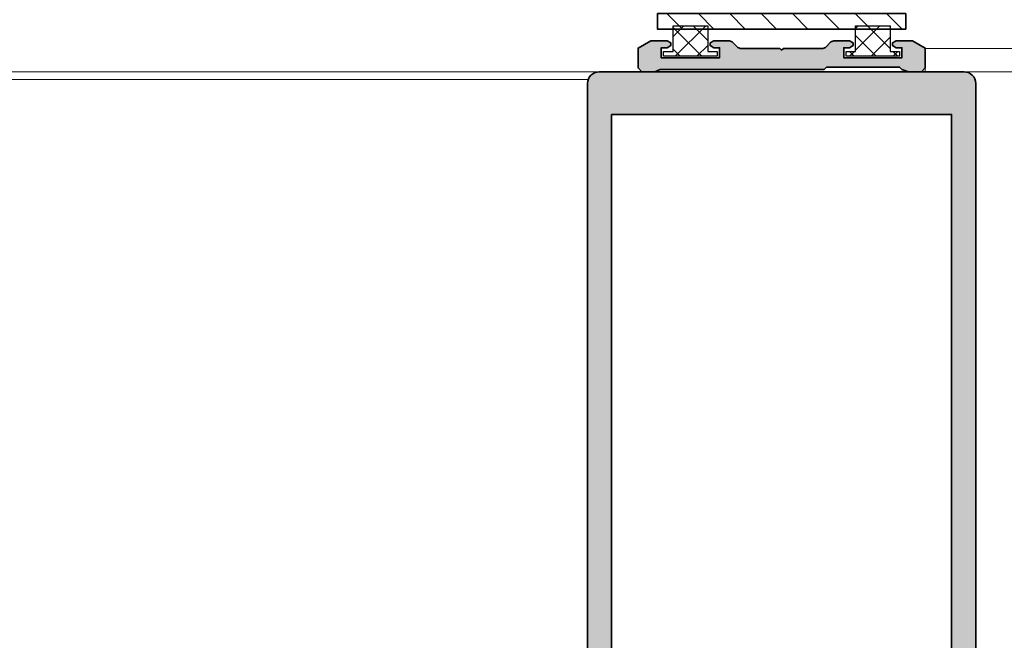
# Model space of a CAD drawing. Header units: millimetres. Extents: x 71658 to 298332, y -154437 to -30421.
# Tile 73 of 155: x 91814 to 91941, y -58764 to -58684. Entities that reach past the tile are written whole.
import ezdxf

# ---------------------------------------------------------------- set-up
doc = ezdxf.new("R2010")
doc.units = ezdxf.units.MM
doc.header["$LTSCALE"] = 500
doc.header["$MEASUREMENT"] = 0
for name, color, linetype, lineweight in [('0S-Profile Aluminium', 254, 'Continuous', 35), ('0S-Profile EPDM', 22, 'Continuous', 25), ('0S-Profile Steel', 62, 'Continuous', 35), ('0S-Shading Aluminium', 252, 'Continuous', 20), ('0S-Shading EPDM', 25, 'Continuous', 13), ('0S-Shading Steel', 181, 'Continuous', 20), ('A-13-UKS', 250, 'Continuous', 5), ('SA_Ripplagi', 45, 'Continuous', 9)]:
    doc.layers.add(name, color=color, linetype=linetype, lineweight=lineweight)
pattern_1 = [(135, (0, 0), (-1.403165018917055, -1.403165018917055), []), (225, (0, 0), (1.403165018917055, -1.403165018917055), [])]

# ---------------------------------------------------------------- blocks, each defined once
blk = doc.blocks.new('326250__12E9D884_FC4C_4573_BDE7_B528613E3319_')
at = {"layer": '0S-Shading Aluminium'}
h = blk.add_hatch(color=256, dxfattribs=at)
edge = h.paths.add_edge_path()
edge.add_arc((-23.5, 173.4999999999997), 1.500000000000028, 89.99999999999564, 180)
edge.add_line((-25.00000000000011, 173.4999999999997), (-25.00000000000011, 0.4999999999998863))
edge.add_arc((-24.50000000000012, 0.4999999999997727), 0.4999999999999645, 180, 269.999999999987)
edge.add_line((-24.50000000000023, -1.705e-13), (-23.00000000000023, 0))
edge.add_line((-23.00000000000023, 0), (-22.30000000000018, 0.6999999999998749))
edge.add_line((-22.30000000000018, 0.6999999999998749), (-22.30000000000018, 1.399999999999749))
edge.add_line((-22.30000000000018, 1.399999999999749), (-23.50000000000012, 1.399999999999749))
edge.add_line((-23.50000000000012, 1.399999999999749), (-23.50000000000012, 4.099999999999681))
edge.add_line((-23.50000000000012, 4.099999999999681), (-19.04494897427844, 4.099999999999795))
edge.add_ellipse((-18.80000000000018, 4.049999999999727), major_axis=(-0.2500000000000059, 0), ratio=1, start_angle=191.5369590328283, end_angle=348.4630409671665, ccw=False)
edge.add_line((-18.55505102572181, 4.099999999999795), (-14.10000000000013, 4.099999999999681))
edge.add_line((-14.10000000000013, 4.099999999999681), (-14.10000000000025, 1.399999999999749))
edge.add_line((-14.10000000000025, 1.399999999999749), (-15.30000000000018, 1.399999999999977))
edge.add_line((-15.30000000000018, 1.399999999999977), (-15.30000000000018, 0.799999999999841))
edge.add_line((-15.30000000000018, 0.799999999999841), (-14.40000000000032, -0.1000000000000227))
edge.add_line((-14.40000000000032, -0.1000000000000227), (-13.10000000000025, -0.1000000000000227))
edge.add_arc((-13.10000000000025, 0.4000000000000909), 0.5000000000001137, 270, 360)
edge.add_line((-12.60000000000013, 0.4000000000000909), (-12.60000000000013, 12.49999999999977))
edge.add_ellipse((-12.10000000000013, 12.49999999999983), major_axis=(-0.4999999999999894, 0), ratio=1, start_angle=270.000000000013, end_angle=360, ccw=False)
edge.add_line((-12.10000000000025, 12.99999999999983), (-6.500000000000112, 12.99999999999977))
edge.add_ellipse((-6.500000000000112, 11.49999999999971), major_axis=(-1.500000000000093, 0), ratio=1, start_angle=180, end_angle=270, ccw=False)
edge.add_line((-5, 11.49999999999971), (-5, -15.50000000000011))
edge.add_arc((-4.5, -15.50000000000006), 0.4999999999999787, 180, 270)
edge.add_line((-4.5, -16.00000000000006), (-3.5, -16.00000000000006))
edge.add_arc((-3.5, -15), 1.000000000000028, 270, 360)
edge.add_line((-2.5, -15), (-2.5, -14.05277679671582))
edge.add_line((-2.5, -14.05277679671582), (-2, -13.76410166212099))
edge.add_line((-2, -13.76410166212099), (-2, -12.54145193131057))
edge.add_line((-2, -12.54145193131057), (-2.5, -12.2527767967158))
edge.add_line((-2.5, -12.2527767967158), (-2, -11.96410166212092))
edge.add_line((-2, -11.96410166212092), (-2, -10.74145193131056))
edge.add_line((-2, -10.74145193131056), (-2.5, -10.45277679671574))
edge.add_line((-2.5, -10.45277679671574), (-2, -10.16410166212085))
edge.add_line((-2, -10.16410166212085), (-2, -8.94145193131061))
edge.add_line((-2, -8.94145193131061), (-2.5, -8.652776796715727))
edge.add_line((-2.5, -8.652776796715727), (-2, -8.364101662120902))
edge.add_line((-2, -8.364101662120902), (-2, -7.141451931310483))
edge.add_line((-2, -7.141451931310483), (-2.5, -6.852776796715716))
edge.add_line((-2.5, -6.852776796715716), (-2, -6.564101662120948))
edge.add_line((-2, -6.564101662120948), (-2, -5.34145193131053))
edge.add_line((-2, -5.34145193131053), (-2.5, -5.052776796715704))
edge.add_line((-2.5, -5.052776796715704), (-2, -4.764101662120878))
edge.add_line((-2, -4.764101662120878), (-2, -3.541451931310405))
edge.add_line((-2, -3.541451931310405), (-2.5, -3.252776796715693))
edge.add_line((-2.5, -3.252776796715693), (-2, -2.96410166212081))
edge.add_line((-2, -2.96410166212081), (-2, -1.741451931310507))
edge.add_line((-2, -1.741451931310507), (-2.5, -1.452776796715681))
edge.add_line((-2.5, -1.452776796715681), (-2, -1.164101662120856))
edge.add_line((-2, -1.164101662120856), (-2, -0.1641016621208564))
edge.add_line((-2, -0.1641016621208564), (-0.8660253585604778, 1.79999999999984))
edge.add_ellipse((4.52239419e-08, 1.29999999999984), major_axis=(-1.00000000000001, 0), ratio=1, start_angle=210.0000000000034, end_angle=329.99999999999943, ccw=False)
edge.add_line((0.8660254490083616, 1.799999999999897), (2, -0.1641015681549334))
edge.add_line((2, -0.1641015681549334), (1.999999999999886, -2.111324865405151))
edge.add_line((1.999999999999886, -2.111324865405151), (2.5, -2.40000000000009))
edge.add_line((2.5, -2.40000000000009), (1.999999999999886, -2.688675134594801))
edge.add_line((1.999999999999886, -2.688675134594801), (1.999999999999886, -3.911324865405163))
edge.add_line((1.999999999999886, -3.911324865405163), (2.5, -4.200000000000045))
edge.add_line((2.5, -4.200000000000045), (1.999999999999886, -4.488675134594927))
edge.add_line((1.999999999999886, -4.488675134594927), (1.999999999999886, -5.711324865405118))
edge.add_line((1.999999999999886, -5.711324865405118), (2.5, -6.000000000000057))
edge.add_line((2.5, -6.000000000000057), (1.999999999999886, -6.288675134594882))
edge.add_line((1.999999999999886, -6.288675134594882), (1.999999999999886, -7.511324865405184))
edge.add_line((1.999999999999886, -7.511324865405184), (2.499999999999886, -7.800000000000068))
edge.add_line((2.499999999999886, -7.800000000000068), (1.999999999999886, -8.088675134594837))
edge.add_line((1.999999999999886, -8.088675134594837), (1.999999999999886, -9.31132486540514))
edge.add_line((1.999999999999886, -9.31132486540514), (2.5, -9.600000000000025))
edge.add_line((2.5, -9.600000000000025), (1.999999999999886, -9.888675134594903))
edge.add_line((1.999999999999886, -9.888675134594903), (1.999999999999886, -11.11132486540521))
edge.add_line((1.999999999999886, -11.11132486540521), (2.5, -11.40000000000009))
edge.add_line((2.5, -11.40000000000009), (1.999999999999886, -11.68867513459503))
edge.add_line((1.999999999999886, -11.68867513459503), (1.999999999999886, -12.91132486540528))
edge.add_line((1.999999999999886, -12.91132486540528), (2.499999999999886, -13.20000000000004))
edge.add_line((2.499999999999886, -13.20000000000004), (1.999999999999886, -13.48867513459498))
edge.add_line((1.999999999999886, -13.48867513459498), (1.999999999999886, -14.71132486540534))
edge.add_line((1.999999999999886, -14.71132486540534), (2.5, -15.00000000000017))
edge.add_arc((3.499999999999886, -15.00000000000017), 0.9999999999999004, 180, 270)
edge.add_line((3.499999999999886, -16.00000000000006), (4.5, -16.00000000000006))
edge.add_arc((4.5, -15.50000000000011), 0.4999999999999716, 270, 360)
edge.add_line((5, -15.50000000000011), (4.999999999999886, 11.49999999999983))
edge.add_ellipse((6.499999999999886, 11.49999999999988), major_axis=(-1.500000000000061, 0), ratio=1, start_angle=270.0000000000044, end_angle=360, ccw=False)
edge.add_line((6.499999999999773, 13), (12.10000009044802, 12.99999999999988))
edge.add_ellipse((12.10000009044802, 12.49999999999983), major_axis=(-0.500000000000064, 0), ratio=1, start_angle=180, end_angle=270, ccw=False)
edge.add_line((12.60000009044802, 12.49999999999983), (12.60000009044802, 0.4000000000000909))
edge.add_arc((13.10000009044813, 0.4000000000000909), 0.5000000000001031, 180, 270)
edge.add_line((13.10000009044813, -0.1000000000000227), (14.4000000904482, -0.1000000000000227))
edge.add_line((14.4000000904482, -0.1000000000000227), (15.30000009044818, 0.7999999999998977))
edge.add_line((15.30000009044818, 0.7999999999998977), (15.30000009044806, 1.399999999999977))
edge.add_line((15.30000009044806, 1.399999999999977), (14.10000009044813, 1.399999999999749))
edge.add_line((14.10000009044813, 1.399999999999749), (14.10000009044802, 4.099999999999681))
edge.add_line((14.10000009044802, 4.099999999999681), (18.55505111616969, 4.099999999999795))
edge.add_ellipse((18.80000009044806, 4.049999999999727), major_axis=(-0.2500000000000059, 0), ratio=1, start_angle=191.5369590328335, end_angle=348.46304096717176, ccw=False)
edge.add_line((19.04494906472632, 4.099999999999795), (23.50000009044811, 4.099999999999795))
edge.add_line((23.50000009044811, 4.099999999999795), (23.500000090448, 1.399999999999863))
edge.add_line((23.500000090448, 1.399999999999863), (22.30000009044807, 1.399999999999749))
edge.add_line((22.30000009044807, 1.399999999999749), (22.30000009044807, 0.6999999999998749))
edge.add_line((22.30000009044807, 0.6999999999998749), (23.00000009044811, 0))
edge.add_line((23.00000009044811, 0), (24.50000009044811, -1.705e-13))
edge.add_arc((24.500000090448, 0.4999999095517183), 0.4999999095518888, 270.000000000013, 360)
edge.add_line((24.99999999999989, 0.4999999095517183), (25, 173.4999999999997))
edge.add_arc((23.49999999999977, 173.4999999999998), 1.500000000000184, 0, 90)
edge.add_line((23.49999999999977, 175), (-23.49999999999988, 174.9999999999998))
edge = h.paths.add_edge_path()
edge.add_line((21.89999999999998, 169.4999999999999), (21.89999999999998, 15.29999999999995))
edge.add_line((21.89999999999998, 15.29999999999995), (21.70000009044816, 15.30000000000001))
edge.add_arc((21.70000009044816, 13.79999999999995), 1.500000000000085, 90, 180)
edge.add_line((20.20000009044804, 13.79999999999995), (20.20000009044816, 7.000000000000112))
edge.add_line((20.20000009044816, 7.000000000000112), (19.28973029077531, 5.699999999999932))
edge.add_line((19.28973029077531, 5.699999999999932), (18.31026989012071, 5.699999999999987))
edge.add_line((18.31026989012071, 5.699999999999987), (17.40000009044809, 7.000000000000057))
edge.add_line((17.40000009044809, 7.000000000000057), (17.40000009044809, 13.79999999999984))
edge.add_arc((15.90000009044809, 13.79999999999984), 1.499999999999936, 0, 90)
edge.add_line((15.90000009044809, 15.29999999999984), (-15.90000000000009, 15.29999999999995))
edge.add_arc((-15.90000000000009, 13.79999999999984), 1.500000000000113, 90, 180)
edge.add_line((-17.4000000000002, 13.79999999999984), (-17.4000000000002, 7.000000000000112))
edge.add_line((-17.4000000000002, 7.000000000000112), (-18.31026979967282, 5.699999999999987))
edge.add_line((-18.31026979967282, 5.699999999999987), (-19.28973020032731, 5.699999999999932))
edge.add_line((-19.28973020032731, 5.699999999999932), (-20.20000000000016, 7.000000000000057))
edge.add_line((-20.20000000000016, 7.000000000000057), (-20.20000000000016, 13.79999999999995))
edge.add_arc((-21.70000000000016, 13.79999999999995), 1.500000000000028, 0, 90.00000000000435)
edge.add_line((-21.70000000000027, 15.29999999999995), (-21.90000000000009, 15.29999999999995))
edge.add_line((-21.90000000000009, 15.29999999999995), (-21.90000000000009, 169.4999999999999))
edge.add_line((-21.90000000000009, 169.4999999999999), (21.89999999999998, 169.4999999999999))
at = {"layer": '0S-Profile Aluminium', "color": 7}
for points in [[(23.49999999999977, 175), (-23.49999999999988, 174.9999999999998)], [(-25.00000000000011, 173.4999999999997), (-25.00000000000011, 0.4999999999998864)], [(24.99999999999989, 0.4999999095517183), (25, 173.4999999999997)], [(-21.70000000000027, 15.29999999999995), (-21.90000000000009, 15.29999999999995), (-21.90000000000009, 169.4999999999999), (21.89999999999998, 169.4999999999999)], [(21.89999999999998, 169.4999999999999), (21.89999999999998, 15.29999999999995), (21.70000009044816, 15.30000000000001)]]:
    blk.add_lwpolyline(points, dxfattribs=at)
for centre, radius, start, end in [((-23.5, 173.4999999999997), 1.500000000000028, 89.99999999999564, 180), ((23.49999999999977, 173.4999999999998), 1.500000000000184, 0, 90)]:
    blk.add_arc(centre, radius, start, end, dxfattribs=at)
blk = doc.blocks.new('326250__E14E5DDE_CADF_40E6_8E8E_AAB5F62777A5_')
at = {"layer": '0S-Profile Aluminium', "color": 7}
blk.add_blockref('326250__12E9D884_FC4C_4573_BDE7_B528613E3319_', (0, 0), dxfattribs=at)
blk = doc.blocks.new('152610__E7BB3367_2C69_49A1_A527_0EC3245CFAB3_')
at = {"layer": '0S-Shading Aluminium'}
blk.add_hatch(color=256, dxfattribs=at).paths.add_polyline_path([(0.4999998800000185, 0), (2.150000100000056, 0), (3, 0.3000000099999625), (3.299999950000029, 0.6000000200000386), (12.69999981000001, 0.6000000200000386), (13, 0.3000000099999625), (34.15000152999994, 0.3000000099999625), (34.84999846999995, 0), (36.5, 0), (37, 0.5), (37, 3.059999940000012), (35.34000015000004, 4), (33.25, 4), (32.79000092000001, 3.730000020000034), (32.79000092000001, 3.36999989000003), (33.25, 3.0999999), (34, 3.0999999), (34, 1.799999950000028), (26.5, 1.799999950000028), (26.5, 3.0999999), (27.25, 3.0999999), (27.70999907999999, 3.36999989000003), (27.70999907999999, 3.730000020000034), (27.25, 4), (25.20999907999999, 4), (24.85000037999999, 3.8499999), (24.14999962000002, 3.150000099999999), (23.79000092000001, 3), (18.75, 3), (18.5, 2.799999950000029), (18.25, 3), (13.21000003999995, 3), (12.85000037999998, 3.150000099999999), (12.14999962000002, 3.8499999), (11.78999996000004, 4), (9.75, 4), (9.289999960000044, 3.730000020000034), (9.289999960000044, 3.36999989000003), (9.75, 3.0999999), (10.5, 3.0999999), (10.5, 1.799999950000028), (3, 1.799999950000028), (3, 3.0999999), (3.75, 3.0999999), (4.210000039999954, 3.36999989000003), (4.210000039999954, 3.730000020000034), (3.75, 4), (1.659999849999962, 4), (-1.192092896e-07, 3.059999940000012), (-1.192092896e-07, 0.5)])
at = {"layer": '0S-Profile Aluminium', "color": 7}
blk.add_lwpolyline([(0.4999998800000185, 0), (2.150000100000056, 0), (3, 0.3000000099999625), (3.299999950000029, 0.6000000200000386), (12.69999981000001, 0.6000000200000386), (13, 0.3000000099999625), (34.15000152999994, 0.3000000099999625), (34.84999846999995, 0), (36.5, 0), (37, 0.5), (37, 3.059999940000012), (35.34000015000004, 4), (33.25, 4), (32.79000092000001, 3.730000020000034), (32.79000092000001, 3.36999989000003), (33.25, 3.0999999), (34, 3.0999999), (34, 1.799999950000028), (26.5, 1.799999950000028), (26.5, 3.0999999), (27.25, 3.0999999), (27.70999907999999, 3.36999989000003), (27.70999907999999, 3.730000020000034), (27.25, 4), (25.20999907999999, 4), (24.85000037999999, 3.8499999), (24.14999962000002, 3.150000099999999), (23.79000092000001, 3), (18.75, 3), (18.5, 2.799999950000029), (18.25, 3), (13.21000003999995, 3), (12.85000037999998, 3.150000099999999), (12.14999962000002, 3.8499999), (11.78999996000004, 4), (9.75, 4), (9.289999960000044, 3.730000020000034), (9.289999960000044, 3.36999989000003), (9.75, 3.0999999), (10.5, 3.0999999), (10.5, 1.799999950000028), (3, 1.799999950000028), (3, 3.0999999), (3.75, 3.0999999), (4.210000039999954, 3.36999989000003), (4.210000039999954, 3.730000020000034), (3.75, 4), (1.659999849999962, 4), (-1.192092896e-07, 3.059999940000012), (-1.192092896e-07, 0.5), (0.4999998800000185, 0)], close=True, dxfattribs=at)
blk = doc.blocks.new('152610__8B45B6AF_5A4F_4364_A30C_AB98DBB6E8B1_')
at = {"layer": '0S-Profile Aluminium', "color": 7}
blk.add_blockref('152610__E7BB3367_2C69_49A1_A527_0EC3245CFAB3_', (0, 0), dxfattribs=at)
blk = doc.blocks.new('Alu 2x32__A8053AA0_91E0_46A9_9538_F7C7A220160D_')
at = {"layer": '0S-Shading Steel'}
h = blk.add_hatch(dxfattribs=at)
h.set_pattern_fill('ANSI31', color=256, scale=0.9, style=0)
h.set_pattern_definition([(45, (0, 0), (-2.020557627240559, 2.020557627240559), [])])
h.paths.add_polyline_path([(-2, 0), (0, 0), (0, 32.00000000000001), (-2, 32.00000000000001)])
at = {"layer": '0S-Profile Steel', "color": 7}
blk.add_lwpolyline([(-2, 0), (0, 0), (0, 32.00000000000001), (-2, 32.00000000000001), (-2, 0)], close=True, dxfattribs=at)
blk = doc.blocks.new('Alu 2x32__638F64B8_EB6B_4AF7_B847_F7BDD4DBCD6B_')
at = {"layer": '0S-Profile Steel', "color": 7}
blk.add_blockref('Alu 2x32__A8053AA0_91E0_46A9_9538_F7C7A220160D_', (0, 0), dxfattribs=at)
blk = doc.blocks.new('224845__5CF609E1_CEFF_4102_8241_1220DF4781B4_')
at = {"layer": '0S-Shading EPDM'}
h = blk.add_hatch(dxfattribs=at)
h.set_pattern_fill('ANSI37', color=256, scale=0.625, angle=90, style=0)
h.set_pattern_definition(pattern_1)
h.paths.add_polyline_path([(5.435943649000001e-06, 0.0017404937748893), (5.435943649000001e-06, -0.6302587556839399), (1.212005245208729, -0.6302587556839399), (1.212005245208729, -3.930259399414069), (5.688005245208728, -3.930259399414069), (5.688005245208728, -0.6302587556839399), (6.900005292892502, -0.6302587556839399), (6.900005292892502, 0.0017404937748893)])
at = {"layer": '0S-Profile EPDM', "color": 7}
blk.add_lwpolyline([(5.435943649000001e-06, 0.0017404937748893), (5.435943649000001e-06, -0.6302587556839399), (1.212005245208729, -0.6302587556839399), (1.212005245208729, -3.930259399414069), (5.688005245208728, -3.930259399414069), (5.688005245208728, -0.6302587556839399), (6.900005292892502, -0.6302587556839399), (6.900005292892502, 0.0017404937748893), (5.435943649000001e-06, 0.0017404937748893)], close=True, dxfattribs=at)
blk = doc.blocks.new('224845__37F56AE0_EAC3_485B_BE19_9C9A1670BDF1_')
at = {"layer": '0S-Profile EPDM', "color": 7}
blk.add_blockref('224845__5CF609E1_CEFF_4102_8241_1220DF4781B4_', (0, 0), dxfattribs=at)
blk = doc.blocks.new('224845__78B763BC_E27A_4BDD_96F3_85A6C4C31209_')
at = {"layer": '0S-Shading EPDM'}
h = blk.add_hatch(dxfattribs=at)
h.set_pattern_fill('ANSI37', color=256, scale=0.625, angle=90, style=0)
h.set_pattern_definition(pattern_1)
h.paths.add_polyline_path([(5.435943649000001e-06, 0.0017404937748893), (5.435943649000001e-06, -0.6302587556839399), (1.212005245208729, -0.6302587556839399), (1.212005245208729, -3.930259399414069), (5.688005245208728, -3.930259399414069), (5.688005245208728, -0.6302587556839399), (6.900005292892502, -0.6302587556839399), (6.900005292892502, 0.0017404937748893)])
at = {"layer": '0S-Profile EPDM', "color": 7}
blk.add_lwpolyline([(5.435943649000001e-06, 0.0017404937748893), (5.435943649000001e-06, -0.6302587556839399), (1.212005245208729, -0.6302587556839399), (1.212005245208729, -3.930259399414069), (5.688005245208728, -3.930259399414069), (5.688005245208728, -0.6302587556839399), (6.900005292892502, -0.6302587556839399), (6.900005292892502, 0.0017404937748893), (5.435943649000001e-06, 0.0017404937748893)], close=True, dxfattribs=at)
blk = doc.blocks.new('224845__A296F75C_DDD7_4EB6_95FC_488B29F23E48_')
at = {"layer": '0S-Profile EPDM', "color": 7}
blk.add_blockref('224845__78B763BC_E27A_4BDD_96F3_85A6C4C31209_', (0, 0), dxfattribs=at)
blk = doc.blocks.new('lükanduksed')
at = {"layer": 'A-13-UKS'}
for q in [(90980.28880027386, -58692.09207830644), (91887.28880329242, -58692.09207830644)]:
    blk.add_line((91864.91738514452, -58692.09207830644), q, dxfattribs=at)
at = {"layer": 'A-13-UKS', "linetype": 'ByBlock', "lineweight": -2}
blk.add_lwpolyline([(91980.28880329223, -58925.09207830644), (91980.28880329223, -58688.09207830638), (91930.78880341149, -58688.09207830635), (91930.78880341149, -58691.09207830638), (91977.28880329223, -58691.09207830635), (91977.28880329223, -58922.09207830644), (91919.28880329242, -58922.09207830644), (91919.28880329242, -58925.09207830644)], close=True, dxfattribs=at)
at = {"layer": 'A-13-UKS', "rotation": 90}
blk.add_blockref('Alu 2x32__638F64B8_EB6B_4AF7_B847_F7BDD4DBCD6B_', (91928.28880329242, -58683.59207830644), dxfattribs=at)
at = {"layer": 'A-13-UKS', "extrusion": (0, 0, -1), "rotation": 180}
for name, p in [('224845__A296F75C_DDD7_4EB6_95FC_488B29F23E48_', (-91897.08880329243, -58689.09207830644)), ('224845__37F56AE0_EAC3_485B_BE19_9C9A1670BDF1_', (-91920.58880329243, -58689.09207830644))]:
    blk.add_blockref(name, p, dxfattribs=at)
at = {"layer": 'A-13-UKS', "extrusion": (0, 0, -1)}
for name, p in [('152610__8B45B6AF_5A4F_4364_A30C_AB98DBB6E8B1_', (-91930.78880329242, -58691.09207830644)), ('326250__E14E5DDE_CADF_40E6_8E8E_AAB5F62777A5_', (-91912.28880329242, -58866.09207830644))]:
    blk.add_blockref(name, p, dxfattribs=at)

msp = doc.modelspace()

# ---------------------------------------------------------------- linework, layer by layer
at = {"layer": 'SA_Ripplagi', "color": 18, "true_color": 0x000000}
msp.add_lwpolyline([(95576.4004254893, -53140.99671087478), (95493.06101707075, -53140.99671087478), (95767.06101707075, -53140.99671087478), (95772.06101707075, -53140.99671087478), (95488.06101707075, -53140.99671087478), (95556.67900099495, -53140.99671087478), (93114.67900099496, -53140.99671087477), (93114.67900099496, -53140.99671087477), (89938.06101707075, -53140.99671087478), (89938.06101707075, -58691.09207830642), (95440.67900099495, -58691.09207830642), (95440.67900099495, -58568.63358221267), (95840.67900099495, -58568.6335828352), (95840.67900099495, -58691.09207830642), (98674.45655653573, -58691.09207830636), (98674.45655653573, -53140.99671087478), (95840.67900099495, -53140.99671087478)], dxfattribs=at)

# ---------------------------------------------------------------- block references
at = {"layer": 'A-13-UKS'}
msp.add_blockref('lükanduksed', (0, 0), dxfattribs=at)

doc.saveas('drawing.dxf')
